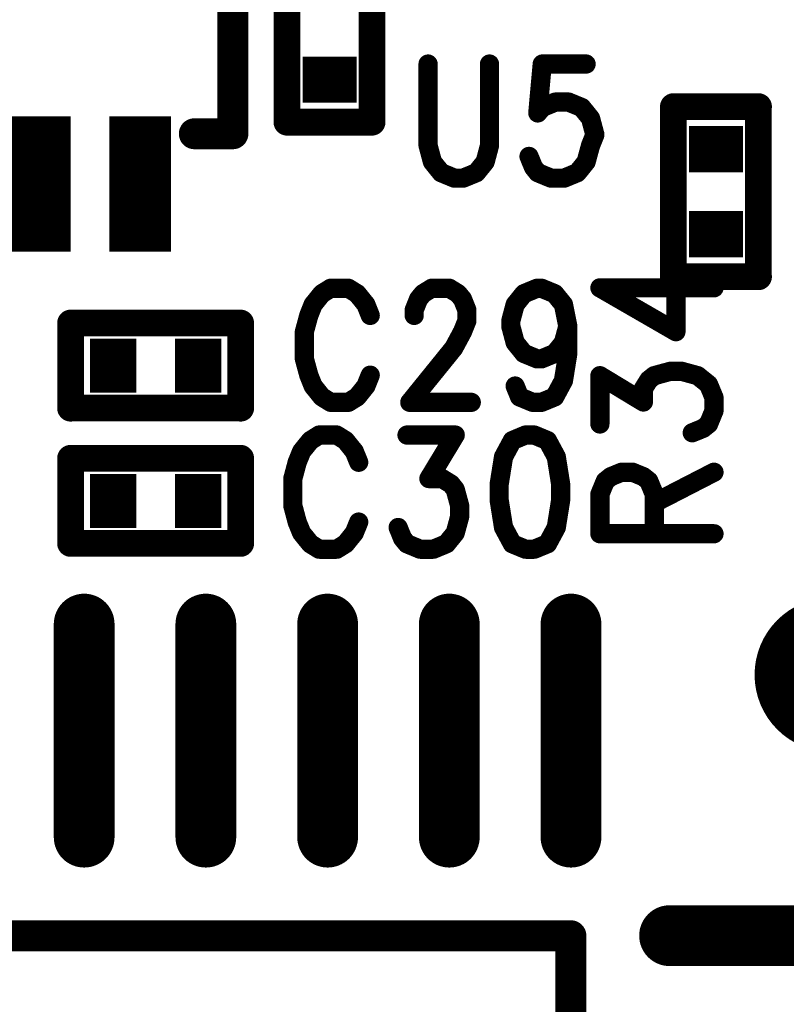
# Model space of a CAD drawing. Extents: x 2 to 38, y 2.4 to 29.6.
# Tile 56 of 93: x 16.731 to 17.648, y 16.843 to 18.021. Entities that reach past the tile are written whole.
import ezdxf

# ---------------------------------------------------------------- set-up
doc = ezdxf.new("R2010")
doc.units = 0
doc.layers.get('0').update_dxf_attribs({"linetype": 'CONTINUOUS'})
doc.layers.add('adt001026', color=1, linetype='CONTINUOUS')

# ---------------------------------------------------------------- blocks, each defined once
blk = doc.blocks.new('D11')
at = {"const_width": 0.0115}
blk.add_lwpolyline([(-0.00575, 0, 1), (0.00575, 0, 1)], format="xyb", close=True, dxfattribs=at)
blk = doc.blocks.new('D13')
at = {"const_width": 0.0185}
blk.add_lwpolyline([(-0.00925, 0, 1), (0.00925, 0, 1)], format="xyb", close=True, dxfattribs=at)
blk = doc.blocks.new('D15')
at = {"const_width": 0.0161}
blk.add_lwpolyline([(-0.00805, 0, 1), (0.00805, 0, 1)], format="xyb", close=True, dxfattribs=at)
blk = doc.blocks.new('D25')
at = {"const_width": 0.0554}
blk.add_lwpolyline([(-0.0323, 0), (0.0323, 0)], dxfattribs=at)
blk = doc.blocks.new('D26')
at = {"const_width": 0.0646}
blk.add_lwpolyline([(-0.0277, 0), (0.0277, 0)], dxfattribs=at)
blk = doc.blocks.new('D33')
at = {"const_width": 0.09245}
blk.add_lwpolyline([(-0.046225, 0, 1), (0.046225, 0, 1)], format="xyb", close=True, dxfattribs=at)
blk = doc.blocks.new('D40')
at = {"const_width": 0.1617}
blk.add_lwpolyline([(-0.03695, 0), (0.03695, 0)], dxfattribs=at)
blk = doc.blocks.new('D59')
at = {"const_width": 0.0727}
blk.add_lwpolyline([(-0.12745, 0), (0.12745, 0)], dxfattribs=at)
at = {"const_width": 0.03635}
for points in [[(-0.145625, 0, 1), (-0.109275, 0, 1)], [(0.109275, 0, 1), (0.145625, 0, 1)]]:
    blk.add_lwpolyline(points, format="xyb", close=True, dxfattribs=at)
blk = doc.blocks.new('D60')
at = {"const_width": 0.0727}
blk.add_lwpolyline([(0, -0.12745), (0, 0.12745)], dxfattribs=at)
at = {"const_width": 0.03635}
for points in [[(-0.018175, 0.12745, 1), (0.018175, 0.12745, 1)], [(-0.018175, -0.12745, 1), (0.018175, -0.12745, 1)]]:
    blk.add_lwpolyline(points, format="xyb", close=True, dxfattribs=at)

msp = doc.modelspace()

# ---------------------------------------------------------------- linework, layer by layer
at = {"layer": 'adt001026', "color": 1}
for points, const_width in [([(16.9863, 17.8841), (16.9863, 18.1153)], 0.037), ([(17.051, 17.898), (17.051, 18.1014)], 0.032), ([(17.1527, 18.1014), (17.1527, 17.898)], 0.032), ([(17.2198, 17.9675), (17.2198, 17.87)], 0.023), ([(17.2933, 17.87), (17.2933, 17.9675)], 0.023), ([(17.3564, 17.9675), (17.3511, 17.909)], 0.023), ([(17.4089, 17.9675), (17.3564, 17.9675)], 0.023), ([(17.3511, 17.909), (17.3564, 17.9155)], 0.023), ([(17.3564, 17.9155), (17.3721, 17.922)], 0.023), ([(17.3721, 17.922), (17.3879, 17.922)], 0.023), ([(17.3879, 17.922), (17.4037, 17.9155)], 0.023), ([(17.4037, 17.9155), (17.4142, 17.9025)], 0.023), ([(17.5134, 17.7131), (17.5134, 17.9165)], 0.032), ([(17.5134, 17.9165), (17.6151, 17.9165)], 0.032), ([(17.6151, 17.9165), (17.6151, 17.7131)], 0.032), ([(17.1527, 17.898), (17.051, 17.898)], 0.032), ([(17.4142, 17.9025), (17.4194, 17.883)], 0.023), ([(16.9401, 17.8841), (16.9863, 17.8841)], 0.037), ([(17.4194, 17.883), (17.4142, 17.87)], 0.023), ([(17.2198, 17.87), (17.225, 17.8505)], 0.023), ([(17.2881, 17.8505), (17.2933, 17.87)], 0.023), ([(17.4142, 17.87), (17.4089, 17.8505)], 0.023), ([(17.3459, 17.844), (17.3406, 17.857)], 0.023), ([(17.225, 17.8505), (17.2355, 17.8375)], 0.023), ([(17.2776, 17.8375), (17.2881, 17.8505)], 0.023), ([(17.4089, 17.8505), (17.3984, 17.8375)], 0.023), ([(17.2355, 17.8375), (17.2513, 17.831)], 0.023), ([(17.2618, 17.831), (17.2776, 17.8375)], 0.023), ([(17.3511, 17.8375), (17.3459, 17.844)], 0.023), ([(17.3669, 17.831), (17.3511, 17.8375)], 0.023), ([(17.3984, 17.8375), (17.3826, 17.831)], 0.023), ([(17.2513, 17.831), (17.2618, 17.831)], 0.023), ([(17.3826, 17.831), (17.3669, 17.831)], 0.023), ([(17.6151, 17.7131), (17.5134, 17.7131)], 0.032), ([(17.5164, 17.6473), (17.5164, 17.7261)], 0.023), ([(17.0928, 17.6928), (17.0823, 17.6798)], 0.023), ([(17.1033, 17.6993), (17.0928, 17.6928)], 0.023), ([(17.1244, 17.6993), (17.1033, 17.6993)], 0.023), ([(17.1349, 17.6928), (17.1244, 17.6993)], 0.023), ([(17.1454, 17.6798), (17.1349, 17.6928)], 0.023), ([(17.2084, 17.6863), (17.2137, 17.6928)], 0.023), ([(17.2137, 17.6928), (17.2242, 17.6993)], 0.023), ([(17.2242, 17.6993), (17.2452, 17.6993)], 0.023), ([(17.2452, 17.6993), (17.2557, 17.6928)], 0.023), ([(17.2557, 17.6928), (17.261, 17.6863)], 0.023), ([(17.324, 17.6798), (17.3345, 17.6928)], 0.023), ([(17.3345, 17.6928), (17.3503, 17.6993)], 0.023), ([(17.3503, 17.6993), (17.3555, 17.6993)], 0.023), ([(17.3555, 17.6993), (17.3713, 17.6928)], 0.023), ([(17.3713, 17.6928), (17.3818, 17.6798)], 0.023), ([(17.4254, 17.6998), (17.5164, 17.6473)], 0.023), ([(17.4254, 17.6998), (17.5619, 17.6998)], 0.023), ([(17.2032, 17.6733), (17.2084, 17.6863)], 0.023), ([(17.261, 17.6863), (17.2662, 17.6733)], 0.023), ([(17.0823, 17.6798), (17.0771, 17.6668)], 0.023), ([(17.1506, 17.6668), (17.1454, 17.6798)], 0.023), ([(17.2032, 17.6668), (17.2032, 17.6733)], 0.023), ([(17.2662, 17.6733), (17.2662, 17.6603)], 0.023), ([(17.3188, 17.6603), (17.324, 17.6798)], 0.023), ([(17.3818, 17.6798), (17.387, 17.6538)], 0.023), ([(16.7921, 17.5559), (16.7921, 17.6576)], 0.032), ([(16.7921, 17.6576), (16.9955, 17.6576)], 0.032), ([(16.9955, 17.6576), (16.9955, 17.5559)], 0.032), ([(17.0771, 17.6668), (17.0718, 17.6473)], 0.023), ([(17.2662, 17.6603), (17.261, 17.6473)], 0.023), ([(17.3188, 17.6538), (17.3188, 17.6603)], 0.023), ([(17.0718, 17.6473), (17.0718, 17.6148)], 0.023), ([(17.261, 17.6473), (17.2505, 17.6278)], 0.023), ([(17.324, 17.6343), (17.3188, 17.6538)], 0.023), ([(17.387, 17.6538), (17.3818, 17.6343)], 0.023), ([(17.387, 17.6538), (17.387, 17.6213)], 0.023), ([(17.3345, 17.6213), (17.324, 17.6343)], 0.023), ([(17.3818, 17.6343), (17.3713, 17.6213)], 0.023), ([(17.2505, 17.6278), (17.1979, 17.5628)], 0.023), ([(17.3503, 17.6148), (17.3345, 17.6213)], 0.023), ([(17.3713, 17.6213), (17.3555, 17.6148)], 0.023), ([(17.387, 17.6213), (17.3818, 17.5888)], 0.023), ([(17.0718, 17.6148), (17.0771, 17.5953)], 0.023), ([(17.3555, 17.6148), (17.3503, 17.6148)], 0.023), ([(17.4904, 17.5947), (17.5099, 17.6)], 0.023), ([(17.5099, 17.6), (17.5229, 17.6)], 0.023), ([(17.5229, 17.6), (17.5424, 17.5947)], 0.023), ([(17.0771, 17.5953), (17.0823, 17.5823)], 0.023), ([(17.1454, 17.5823), (17.1506, 17.5953)], 0.023), ([(17.3818, 17.5888), (17.3713, 17.5693)], 0.023), ([(17.4254, 17.5369), (17.4254, 17.5947)], 0.023), ([(17.4254, 17.5947), (17.4774, 17.5632)], 0.023), ([(17.4774, 17.579), (17.4839, 17.5895)], 0.023), ([(17.4839, 17.5895), (17.4904, 17.5947)], 0.023), ([(17.5424, 17.5947), (17.5554, 17.5842)], 0.023), ([(17.0823, 17.5823), (17.0928, 17.5693)], 0.023), ([(17.1349, 17.5693), (17.1454, 17.5823)], 0.023), ([(17.3293, 17.5693), (17.324, 17.5823)], 0.023), ([(17.4774, 17.5632), (17.4774, 17.579)], 0.023), ([(17.5554, 17.5842), (17.5619, 17.5685)], 0.023), ([(17.0928, 17.5693), (17.1033, 17.5628)], 0.023), ([(17.1033, 17.5628), (17.1244, 17.5628)], 0.023), ([(17.1244, 17.5628), (17.1349, 17.5693)], 0.023), ([(17.1979, 17.5628), (17.2715, 17.5628)], 0.023), ([(17.345, 17.5628), (17.3293, 17.5693)], 0.023), ([(17.3555, 17.5628), (17.345, 17.5628)], 0.023), ([(17.3713, 17.5693), (17.3555, 17.5628)], 0.023), ([(17.5619, 17.5685), (17.5619, 17.5527)], 0.023), ([(16.9955, 17.5559), (16.7921, 17.5559)], 0.032), ([(17.5619, 17.5527), (17.5554, 17.5369)], 0.023), ([(17.5489, 17.5317), (17.5359, 17.5264)], 0.023), ([(17.5554, 17.5369), (17.5489, 17.5317)], 0.023), ([(17.079, 17.5171), (17.0685, 17.5041)], 0.023), ([(17.0895, 17.5237), (17.079, 17.5171)], 0.023), ([(17.1105, 17.5237), (17.0895, 17.5237)], 0.023), ([(17.121, 17.5171), (17.1105, 17.5237)], 0.023), ([(17.1315, 17.5041), (17.121, 17.5171)], 0.023), ([(17.1946, 17.5237), (17.2523, 17.5237)], 0.023), ([(17.2523, 17.5237), (17.2208, 17.4716)], 0.023), ([(17.3206, 17.5171), (17.3101, 17.4976)], 0.023), ([(17.3364, 17.5237), (17.3206, 17.5171)], 0.023), ([(17.3469, 17.5237), (17.3364, 17.5237)], 0.023), ([(17.3627, 17.5171), (17.3469, 17.5237)], 0.023), ([(17.3732, 17.4976), (17.3627, 17.5171)], 0.023), ([(17.0685, 17.5041), (17.0632, 17.4911)], 0.023), ([(17.1368, 17.4911), (17.1315, 17.5041)], 0.023), ([(16.7921, 17.3941), (16.7921, 17.4958)], 0.032), ([(16.7921, 17.4958), (16.9955, 17.4958)], 0.032), ([(16.9955, 17.4958), (16.9955, 17.3941)], 0.032), ([(17.3101, 17.4976), (17.3049, 17.4651)], 0.023), ([(17.3784, 17.4651), (17.3732, 17.4976)], 0.023), ([(17.0632, 17.4911), (17.058, 17.4716)], 0.023), ([(17.058, 17.4716), (17.058, 17.4391)], 0.023), ([(17.2208, 17.4716), (17.2366, 17.4716)], 0.023), ([(17.2366, 17.4716), (17.2471, 17.4651)], 0.023), ([(17.4254, 17.4529), (17.4319, 17.4687)], 0.023), ([(17.4319, 17.4687), (17.4384, 17.4739)], 0.023), ([(17.4384, 17.4739), (17.4514, 17.4792)], 0.023), ([(17.4514, 17.4792), (17.4644, 17.4792)], 0.023), ([(17.4644, 17.4792), (17.4774, 17.4739)], 0.023), ([(17.4774, 17.4739), (17.4839, 17.4687)], 0.023), ([(17.4839, 17.4687), (17.4904, 17.4529)], 0.023), ([(17.4904, 17.4424), (17.5619, 17.4792)], 0.023), ([(17.2471, 17.4651), (17.2523, 17.4586)], 0.023), ([(17.2523, 17.4586), (17.2576, 17.4391)], 0.023), ([(17.3049, 17.4651), (17.3049, 17.4456)], 0.023), ([(17.3784, 17.4456), (17.3784, 17.4651)], 0.023), ([(17.3049, 17.4456), (17.3101, 17.4131)], 0.023), ([(17.3732, 17.4131), (17.3784, 17.4456)], 0.023), ([(17.4254, 17.4056), (17.4254, 17.4529)], 0.023), ([(17.4904, 17.4529), (17.4904, 17.4056)], 0.023), ([(17.058, 17.4391), (17.0632, 17.4196)], 0.023), ([(17.2576, 17.4391), (17.2576, 17.4261)], 0.023), ([(17.2576, 17.4261), (17.2523, 17.4066)], 0.023), ([(17.0632, 17.4196), (17.0685, 17.4066)], 0.023), ([(17.1315, 17.4066), (17.1368, 17.4196)], 0.023), ([(17.1893, 17.4001), (17.184, 17.4131)], 0.023), ([(17.3101, 17.4131), (17.3206, 17.3936)], 0.023), ([(17.3627, 17.3936), (17.3732, 17.4131)], 0.023), ([(16.9955, 17.3941), (16.7921, 17.3941)], 0.032), ([(17.0685, 17.4066), (17.079, 17.3936)], 0.023), ([(17.121, 17.3936), (17.1315, 17.4066)], 0.023), ([(17.1946, 17.3936), (17.1893, 17.4001)], 0.023), ([(17.2523, 17.4066), (17.2418, 17.3936)], 0.023), ([(17.4254, 17.4056), (17.5619, 17.4056)], 0.023), ([(17.079, 17.3936), (17.0895, 17.3871)], 0.023), ([(17.0895, 17.3871), (17.1105, 17.3871)], 0.023), ([(17.1105, 17.3871), (17.121, 17.3936)], 0.023), ([(17.2103, 17.3871), (17.1946, 17.3936)], 0.023), ([(17.2261, 17.3871), (17.2103, 17.3871)], 0.023), ([(17.2418, 17.3936), (17.2261, 17.3871)], 0.023), ([(17.3206, 17.3936), (17.3364, 17.3871)], 0.023), ([(17.3364, 17.3871), (17.3469, 17.3871)], 0.023), ([(17.3469, 17.3871), (17.3627, 17.3936)], 0.023), ([(17.3907, 16.9247), (15.9346, 16.9247)], 0.037), ([(17.3907, 15.5841), (17.3907, 16.9247)], 0.037)]:
    msp.add_lwpolyline(points, dxfattribs=dict(at, const_width=const_width))

# ---------------------------------------------------------------- block references
at = {"layer": 'adt001026'}
for name, p in [('D25', (17.1019, 17.9488)), ('D11', (17.2198, 17.9675)), ('D11', (17.2933, 17.9675)), ('D11', (17.3564, 17.9675)), ('D11', (17.4089, 17.9675)), ('D11', (17.3564, 17.9155)), ('D11', (17.3721, 17.922)), ('D11', (17.3879, 17.922)), ('D11', (17.4037, 17.9155)), ('D15', (17.5134, 17.9165)), ('D15', (17.6151, 17.9165)), ('D11', (17.3511, 17.909)), ('D40', (16.6349, 17.824)), ('D40', (16.7551, 17.824)), ('D40', (16.8753, 17.824)), ('D15', (17.051, 17.898)), ('D15', (17.051, 17.898)), ('D15', (17.1527, 17.898)), ('D11', (17.4142, 17.9025)), ('D13', (16.9401, 17.8841)), ('D13', (16.9863, 17.8841)), ('D11', (17.4194, 17.883)), ('D25', (17.5642, 17.8656)), ('D11', (17.2198, 17.87)), ('D11', (17.2933, 17.87)), ('D11', (17.4142, 17.87)), ('D11', (17.3406, 17.857)), ('D11', (17.225, 17.8505)), ('D11', (17.2881, 17.8505)), ('D11', (17.4089, 17.8505)), ('D11', (17.2355, 17.8375)), ('D11', (17.2776, 17.8375)), ('D11', (17.3459, 17.844)), ('D11', (17.3511, 17.8375)), ('D11', (17.3984, 17.8375)), ('D11', (17.2513, 17.831)), ('D11', (17.2618, 17.831)), ('D11', (17.3669, 17.831)), ('D11', (17.3826, 17.831)), ('D25', (17.5642, 17.7639)), ('D15', (17.5134, 17.7131)), ('D15', (17.5134, 17.7131)), ('D11', (17.5164, 17.7261)), ('D15', (17.6151, 17.7131)), ('D11', (17.0928, 17.6928)), ('D11', (17.1033, 17.6993)), ('D11', (17.1244, 17.6993)), ('D11', (17.1349, 17.6928)), ('D11', (17.2137, 17.6928)), ('D11', (17.2242, 17.6993)), ('D11', (17.2452, 17.6993)), ('D11', (17.2557, 17.6928)), ('D11', (17.3345, 17.6928)), ('D11', (17.3503, 17.6993)), ('D11', (17.3555, 17.6993)), ('D11', (17.3713, 17.6928)), ('D11', (17.4254, 17.6998)), ('D11', (17.4254, 17.6998)), ('D11', (17.5619, 17.6998)), ('D11', (17.2084, 17.6863)), ('D11', (17.261, 17.6863)), ('D11', (17.0823, 17.6798)), ('D11', (17.1454, 17.6798)), ('D11', (17.2032, 17.6733)), ('D11', (17.2662, 17.6733)), ('D11', (17.324, 17.6798)), ('D11', (17.3818, 17.6798)), ('D15', (16.7921, 17.6576)), ('D15', (16.9955, 17.6576)), ('D11', (17.0771, 17.6668)), ('D11', (17.1506, 17.6668)), ('D11', (17.2032, 17.6668)), ('D11', (17.2662, 17.6603)), ('D11', (17.3188, 17.6603)), ('D11', (17.0718, 17.6473)), ('D11', (17.261, 17.6473)), ('D11', (17.3188, 17.6538)), ('D11', (17.387, 17.6538)), ('D11', (17.387, 17.6538)), ('D11', (17.5164, 17.6473)), ('D11', (17.324, 17.6343)), ('D11', (17.3818, 17.6343)), ('D26', (16.843, 17.6067)), ('D26', (16.9447, 17.6067)), ('D11', (17.2505, 17.6278)), ('D11', (17.3345, 17.6213)), ('D11', (17.3713, 17.6213)), ('D11', (17.387, 17.6213)), ('D11', (17.0718, 17.6148)), ('D11', (17.3503, 17.6148)), ('D11', (17.3555, 17.6148)), ('D11', (17.5099, 17.6)), ('D11', (17.5229, 17.6)), ('D11', (17.0771, 17.5953)), ('D11', (17.1506, 17.5953)), ('D11', (17.3818, 17.5888)), ('D11', (17.4254, 17.5947)), ('D11', (17.4839, 17.5895)), ('D11', (17.4904, 17.5947)), ('D11', (17.5424, 17.5947)), ('D11', (17.0823, 17.5823)), ('D11', (17.1454, 17.5823)), ('D11', (17.324, 17.5823)), ('D11', (17.4774, 17.579)), ('D11', (17.5554, 17.5842)), ('D11', (17.0928, 17.5693)), ('D11', (17.1033, 17.5628)), ('D11', (17.1244, 17.5628)), ('D11', (17.1349, 17.5693)), ('D11', (17.1979, 17.5628)), ('D11', (17.2715, 17.5628)), ('D11', (17.3293, 17.5693)), ('D11', (17.345, 17.5628)), ('D11', (17.3555, 17.5628)), ('D11', (17.3713, 17.5693)), ('D11', (17.4774, 17.5632)), ('D11', (17.5619, 17.5685)), ('D15', (16.7921, 17.5559)), ('D15', (16.9955, 17.5559)), ('D15', (16.9955, 17.5559)), ('D11', (17.5619, 17.5527)), ('D11', (17.4254, 17.5369)), ('D11', (17.5489, 17.5317)), ('D11', (17.5554, 17.5369)), ('D11', (17.079, 17.5171)), ('D11', (17.0895, 17.5237)), ('D11', (17.1105, 17.5237)), ('D11', (17.121, 17.5171)), ('D11', (17.1946, 17.5237)), ('D11', (17.2523, 17.5237)), ('D11', (17.3206, 17.5171)), ('D11', (17.3364, 17.5237)), ('D11', (17.3364, 17.5237)), ('D11', (17.3469, 17.5237)), ('D11', (17.3627, 17.5171)), ('D11', (17.5359, 17.5264)), ('D11', (17.0685, 17.5041)), ('D11', (17.1315, 17.5041)), ('D15', (16.7921, 17.4958)), ('D15', (16.9955, 17.4958)), ('D11', (17.3101, 17.4976)), ('D11', (17.3732, 17.4976)), ('D11', (17.0632, 17.4911)), ('D11', (17.1368, 17.4911)), ('D11', (17.058, 17.4716)), ('D11', (17.2208, 17.4716)), ('D11', (17.2366, 17.4716)), ('D11', (17.4319, 17.4687)), ('D11', (17.4384, 17.4739)), ('D11', (17.4514, 17.4792)), ('D11', (17.4644, 17.4792)), ('D11', (17.4774, 17.4739)), ('D11', (17.4839, 17.4687)), ('D11', (17.5619, 17.4792)), ('D26', (16.843, 17.4449)), ('D26', (16.9447, 17.4449)), ('D11', (17.2471, 17.4651)), ('D11', (17.2523, 17.4586)), ('D11', (17.3049, 17.4651)), ('D11', (17.3784, 17.4651)), ('D11', (17.3049, 17.4456)), ('D11', (17.3784, 17.4456)), ('D11', (17.4254, 17.4529)), ('D11', (17.4904, 17.4529)), ('D11', (17.058, 17.4391)), ('D11', (17.2576, 17.4391)), ('D11', (17.4904, 17.4424)), ('D11', (17.2576, 17.4261)), ('D11', (17.0632, 17.4196)), ('D11', (17.1368, 17.4196)), ('D11', (17.184, 17.4131)), ('D11', (17.3101, 17.4131)), ('D11', (17.3732, 17.4131)), ('D15', (16.7921, 17.3941)), ('D15', (16.9955, 17.3941)), ('D15', (16.9955, 17.3941)), ('D11', (17.0685, 17.4066)), ('D11', (17.1315, 17.4066)), ('D11', (17.1893, 17.4001)), ('D11', (17.2523, 17.4066)), ('D11', (17.4254, 17.4056)), ('D11', (17.4254, 17.4056)), ('D11', (17.4904, 17.4056)), ('D11', (17.5619, 17.4056)), ('D11', (17.079, 17.3936)), ('D11', (17.0895, 17.3871)), ('D11', (17.1105, 17.3871)), ('D11', (17.121, 17.3936)), ('D11', (17.1946, 17.3936)), ('D11', (17.2103, 17.3871)), ('D11', (17.2261, 17.3871)), ('D11', (17.2418, 17.3936)), ('D11', (17.3206, 17.3936)), ('D11', (17.3364, 17.3871)), ('D11', (17.3469, 17.3871)), ('D11', (17.3627, 17.3936)), ('D60', (16.8083, 17.1701)), ('D60', (16.9539, 17.1701)), ('D60', (17.0996, 17.1701)), ('D60', (17.2452, 17.1701)), ('D60', (17.3908, 17.1701)), ('D33', (17.7029, 17.2369)), ('D59', (17.6362, 16.9248)), ('D13', (17.3907, 16.9247)), ('D13', (17.3907, 16.9247))]:
    msp.add_blockref(name, p, dxfattribs=at)

doc.saveas('drawing.dxf')
